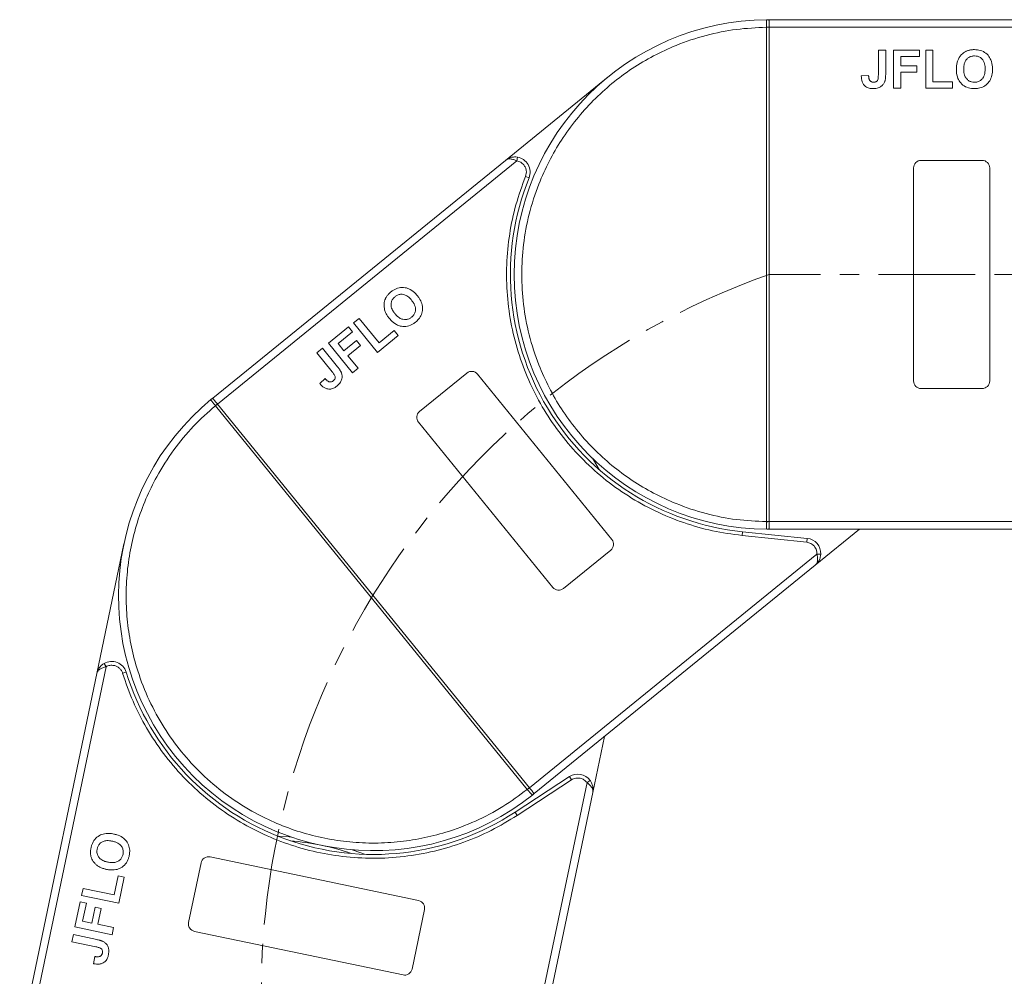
# Model space of a CAD drawing. Header units: millimetres. Extents: x 506 to 1981, y 649 to 1682.
# Tile 17 of 86: x 980 to 1110, y 1205 to 1331. Entities that reach past the tile are written whole.
import ezdxf

# ---------------------------------------------------------------- set-up
doc = ezdxf.new("R2010")
doc.units = ezdxf.units.MM
doc.linetypes.add('CENTERX2', pattern=[20.32, 12.7, -2.54, 2.54, -2.54])

msp = doc.modelspace()

# ---------------------------------------------------------------- linework, layer by layer
at = {"color": 7, "linetype": 'Continuous', "lineweight": 15}
for p, q in [((1078.428, 1330.502), (1078.662, 1330.503)), ((1128.234, 1330.503), (1078.662, 1330.503)), ((1078.312, 1329.501), (1078.312, 1329.504)), ((1078.312, 1264.505), (1078.312, 1329.501)), ((1078.312, 1329.501), (1078.662, 1329.501)), ((1078.662, 1329.503), (1129.352, 1329.503)), ((1078.662, 1329.501), (1078.662, 1264.505)), ((1093.034, 1326.503), (1093.995, 1326.503)), ((1093.034, 1323.267), (1093.034, 1326.503)), ((1093.995, 1326.503), (1093.995, 1323.351)), ((1095.021, 1321.503), (1095.021, 1326.503)), ((1095.021, 1326.503), (1098.418, 1326.503)), ((1098.418, 1326.503), (1098.418, 1325.67)), ((1099.252, 1326.503), (1100.213, 1326.503)), ((1099.252, 1321.503), (1099.252, 1326.503)), ((1100.213, 1326.503), (1100.213, 1322.336)), ((1098.418, 1325.67), (1095.982, 1325.67)), ((1095.982, 1325.67), (1095.982, 1324.452)), ((1095.982, 1324.452), (1098.098, 1324.452)), ((1098.098, 1324.452), (1098.098, 1323.618)), ((1057.534, 1323.001), (1044.009, 1312.009)), ((1091.752, 1323.17), (1090.79, 1323.106)), ((1098.098, 1323.618), (1095.982, 1323.618)), ((1095.982, 1323.618), (1095.982, 1321.503)), ((1095.982, 1321.503), (1095.021, 1321.503)), ((1102.777, 1321.503), (1099.252, 1321.503)), ((1100.213, 1322.336), (1102.777, 1322.336)), ((1102.777, 1322.336), (1102.777, 1321.503)), ((1045.507, 1311.938), (1045.586, 1312.432)), ((1044.009, 1312.009), (1005.539, 1280.745)), ((1006.17, 1279.969), (1045.507, 1311.938)), ((1097.662, 1283.003), (1097.662, 1311.003)), ((1098.662, 1312.003), (1106.662, 1312.003)), ((1107.662, 1311.003), (1107.662, 1283.003)), ((1047.125, 1309.709), (1046.662, 1309.896)), ((1024.041, 1290.627), (1024.787, 1291.233)), ((1027.194, 1286.746), (1024.041, 1290.627)), ((1024.787, 1291.233), (1027.415, 1288)), ((1020.757, 1287.958), (1023.394, 1290.101)), ((1023.919, 1289.454), (1022.029, 1287.918)), ((1023.394, 1290.101), (1023.919, 1289.454)), ((1029.93, 1288.97), (1027.194, 1286.746)), ((1027.415, 1288), (1029.404, 1289.617)), ((1029.404, 1289.617), (1029.93, 1288.97)), ((1023.911, 1284.078), (1020.757, 1287.958)), ((1022.029, 1287.918), (1022.797, 1286.973)), ((1022.797, 1286.973), (1024.439, 1288.307)), ((1024.964, 1287.66), (1023.323, 1286.326)), ((1024.439, 1288.307), (1024.964, 1287.66)), ((1019.215, 1286.705), (1019.961, 1287.312)), ((1021.256, 1284.194), (1019.215, 1286.705)), ((1019.961, 1287.312), (1021.949, 1284.865)), ((1023.323, 1286.326), (1024.657, 1284.685)), ((1024.657, 1284.685), (1023.911, 1284.078)), ((1032.728, 1279.002), (1038.936, 1284.047)), ((1040.343, 1283.902), (1058.002, 1262.173)), ((1020.322, 1283.31), (1019.617, 1282.654)), ((1106.662, 1282.003), (1098.662, 1282.003)), ((1005.358, 1280.597), (1005.539, 1280.745)), ((1005.899, 1279.747), (1006.171, 1279.968)), ((1006.171, 1279.968), (1047.163, 1229.528)), ((1005.899, 1279.747), (1005.898, 1279.749)), ((1046.891, 1229.307), (1005.899, 1279.747)), ((1050.241, 1255.866), (1032.582, 1277.595)), ((1078.662, 1264.505), (1078.312, 1264.505)), ((1078.312, 1264.502), (1078.312, 1264.505)), ((1127.368, 1264.503), (1078.662, 1264.503)), ((1075.116, 1262.686), (1075.167, 1263.183)), ((1083.669, 1262.305), (1075.167, 1263.183)), ((1078.662, 1263.503), (1078.428, 1263.504)), ((1078.662, 1263.503), (1126.25, 1263.503)), ((1084.725, 1258.763), (1090.558, 1263.503)), ((1083.618, 1261.807), (1075.116, 1262.686)), ((1083.618, 1261.807), (1083.669, 1262.305)), ((993.875, 1261.598), (990.311, 1244.538)), ((1057.856, 1260.766), (1051.648, 1255.721)), ((1084.962, 1260.244), (1047.164, 1229.526)), ((1085.462, 1260.221), (1084.962, 1260.244)), ((1047.794, 1228.75), (1084.725, 1258.763)), ((981.152, 1195.81), (991.518, 1245.428)), ((991.518, 1245.428), (991.268, 1245.861)), ((990.311, 1244.538), (980.174, 1196.014)), ((994.18, 1244.719), (993.702, 1244.572)), ((1055.489, 1228.896), (1057.026, 1236.253)), ((1052.436, 1230.978), (1045.284, 1226.298)), ((1052.71, 1230.56), (1052.436, 1230.978)), ((1054.739, 1230.195), (1044.779, 1182.518)), ((1052.71, 1230.56), (1045.558, 1225.879)), ((1047.163, 1229.528), (1046.891, 1229.307)), ((1055.142, 1230.491), (1054.739, 1230.195)), ((1045.758, 1182.313), (1055.489, 1228.896)), ((1046.893, 1229.305), (1046.891, 1229.307)), ((1047.794, 1228.75), (1047.612, 1228.603)), ((1045.558, 1225.879), (1045.284, 1226.298)), ((1005.192, 1220.414), (1032.6, 1214.688)), ((1002.373, 1211.808), (1004.008, 1219.639)), ((992.575, 1215.44), (993.099, 1217.95)), ((993.099, 1217.95), (993.915, 1217.78)), ((993.915, 1217.78), (993.194, 1214.328)), ((988.3, 1215.351), (988.496, 1216.292)), ((993.194, 1214.328), (988.3, 1215.351)), ((988.496, 1216.292), (992.575, 1215.44)), ((987.434, 1211.21), (988.129, 1214.535)), ((988.129, 1214.535), (988.945, 1214.365)), ((988.945, 1214.365), (988.447, 1211.98)), ((989.639, 1211.731), (990.072, 1213.802)), ((990.072, 1213.802), (990.887, 1213.632)), ((990.887, 1213.632), (990.455, 1211.561)), ((1033.375, 1213.505), (1031.739, 1205.674)), ((988.447, 1211.98), (989.639, 1211.731)), ((990.455, 1211.561), (992.525, 1211.128)), ((987.028, 1209.264), (987.225, 1210.206)), ((987.225, 1210.206), (990.31, 1209.561)), ((992.329, 1210.187), (987.434, 1211.21)), ((992.525, 1211.128), (992.329, 1210.187)), ((1030.555, 1204.899), (1003.147, 1210.625)), ((990.196, 1208.603), (987.028, 1209.264)), ((990.029, 1207.328), (989.895, 1206.373))]:
    msp.add_line(p, q, dxfattribs=at)
at = {"color": 1, "linetype": 'CENTERX2', "lineweight": 13}
msp.add_line((1390.228, 1297.003), (1078.662, 1297.003), dxfattribs=at)
at = {"color": 7, "linetype": 'Continuous', "lineweight": 15, "flags": 128}
for points in [[(1055.446, 1272.852), (1055.588, 1272.625), (1056.328, 1271.367)], [(1014.13, 1223.144), (1015.587, 1223.063), (1015.854, 1223.041)], [(1023.881, 1221.364), (1024.135, 1221.277), (1025.503, 1220.768)]]:
    msp.add_lwpolyline(points, dxfattribs=at)
at = {"color": 7, "linetype": 'Continuous', "lineweight": 15}
for centre, radius, start, end in [((1078.662, 1297.003), 33.5, 90.40019, 269.59981), ((1078.425, 1330.207), 0.295, 36.63988, 89.46164), ((1078.399, 1299.321), 30.184, 89.50169, 90.1661), ((1045.27, 1310.457), 2, 338.05502, 80.91031), ((1098.662, 1311.003), 1, 90, 180), ((1106.662, 1311.003), 1, 0, 90), ((1078.662, 1297.003), 34, 158.05502, 264.1), ((1039.567, 1283.271), 1, 39.1, 129.1), ((1098.662, 1283.003), 1, 180, 270), ((1106.662, 1283.003), 1, 270, 360), ((1026.667, 1254.748), 33.5, 129.50019, 308.69981), ((1005.542, 1280.366), 0.295, 75.73988, 128.56164), ((1025.002, 1256.381), 30.184, 128.60169, 129.2661), ((1033.358, 1278.226), 1, 129.1, 219.1), ((1078.399, 1294.686), 30.184, 269.8339, 270.49831), ((1078.425, 1263.799), 0.295, 270.53836, 323.36012), ((1057.226, 1261.542), 1, 309.1, 39.1), ((1083.464, 1260.315), 2, 357.28969, 84.1), ((1051.017, 1256.497), 1, 219.1, 309.1), ((992.268, 1244.129), 2, 17.15502, 120.01031), ((1026.667, 1254.748), 34, 197.15502, 303.2), ((1053.532, 1229.305), 2, 36.38969, 123.2), ((1027.925, 1252.784), 30.184, 308.9339, 309.59831), ((1047.424, 1228.831), 0.295, 309.63836, 2.46012), ((1012.966, 1189.164), 33.5, 71.16973, 85.23027), ((1004.987, 1219.435), 1, 78.2, 168.2), ((1032.396, 1213.709), 1, 348.2, 78.2), ((1003.351, 1211.604), 1, 168.2, 258.2), ((1030.76, 1205.878), 1, 258.2, 348.2)]:
    msp.add_arc(centre, radius, start, end, dxfattribs=at)
at = {"color": 1, "linetype": 'CENTERX2', "lineweight": 13}
msp.add_arc((1112.007, 1202.649), 100.073, 109.46357, 266.14113, dxfattribs=at)
at = {"color": 7, "linetype": 'Continuous', "lineweight": 15}
for points, knots in [([(1078.312, 1329.504), (1078.312, 1329.595), (1078.311, 1329.759), (1078.312, 1330.004), (1078.314, 1330.2), (1078.325, 1330.347), (1078.345, 1330.44), (1078.374, 1330.493), (1078.411, 1330.499), (1078.428, 1330.502)], [0, 0, 0, 0, 0.172016, 0.3127556, 0.4995985, 0.630391, 0.7580256, 0.8892284, 1, 1, 1, 1]), ([(1078.662, 1330.383), (1078.662, 1330.32), (1078.662, 1330.194), (1078.662, 1329.9), (1078.662, 1329.658), (1078.662, 1329.524), (1078.662, 1329.503)], [0, 0, 0, 0, 0.3133347, 0.6266911, 0.9400476, 1, 1, 1, 1]), ([(1078.312, 1264.505), (1076.999, 1264.565), (1074.333, 1264.687), (1070.344, 1265.501), (1066.701, 1266.707), (1063.465, 1268.213), (1060.64, 1269.891), (1057.978, 1271.86), (1054.7, 1274.852), (1051.912, 1278.316), (1049.709, 1282.117), (1048.24, 1285.369), (1047.066, 1289.025), (1046.324, 1293.023), (1046.082, 1297.003), (1046.324, 1300.984), (1047.066, 1304.981), (1048.24, 1308.637), (1049.709, 1311.889), (1051.358, 1314.732), (1053.297, 1317.415), (1056.254, 1320.725), (1059.688, 1323.551), (1063.465, 1325.793), (1066.701, 1327.3), (1070.344, 1328.505), (1074.333, 1329.319), (1076.999, 1329.441), (1078.312, 1329.501)], [0, 0, 0, 0, 0.038862, 0.078912, 0.1200677, 0.1522272, 0.1843815, 0.2172151, 0.2500433, 0.3156185, 0.347778, 0.3799323, 0.4210926, 0.4611415, 0.5, 0.5388632, 0.578912, 0.6200677, 0.6522272, 0.6843815, 0.7172151, 0.7500433, 0.8156185, 0.847778, 0.8799323, 0.9210926, 0.9611404, 1, 1, 1, 1]), ([(1078.662, 1329.503), (1078.662, 1329.503), (1078.662, 1329.502), (1078.662, 1329.502), (1078.662, 1329.501), (1078.662, 1329.501)], [0, 0, 0, 0, 0.38469928, 0.69234964, 1, 1, 1, 1]), ([(1104.601, 1326.371), (1104.663, 1326.396), (1104.788, 1326.446), (1104.972, 1326.494), (1105.147, 1326.529), (1105.315, 1326.551), (1105.484, 1326.565), (1105.598, 1326.567), (1105.655, 1326.567)], [0, 0, 0, 0, 0.1854289, 0.3721896, 0.5277082, 0.6838775, 0.8416784, 1, 1, 1, 1]), ([(1105.655, 1326.567), (1105.788, 1326.563), (1106.192, 1326.549), (1106.847, 1326.354), (1107.465, 1325.867), (1107.893, 1325.16), (1108.024, 1324.509), (1108.032, 1324.095), (1108.034, 1323.996)], [0, 0, 0, 0, 0.1013981, 0.3069957, 0.5061443, 0.6852619, 0.9245571, 1, 1, 1, 1]), ([(1103.29, 1323.973), (1103.291, 1324.04), (1103.292, 1324.173), (1103.306, 1324.38), (1103.331, 1324.594), (1103.372, 1324.813), (1103.429, 1325.032), (1103.485, 1325.173), (1103.514, 1325.244)], [0, 0, 0, 0, 0.1539502, 0.3081809, 0.478699, 0.6499612, 0.8242026, 1, 1, 1, 1]), ([(1103.514, 1325.244), (1103.573, 1325.364), (1103.693, 1325.604), (1104.01, 1325.994), (1104.331, 1326.248), (1104.572, 1326.358), (1104.601, 1326.371)], [0, 0, 0, 0, 0.2508959, 0.50216611, 0.94051172, 1, 1, 1, 1]), ([(1104.252, 1324.006), (1104.256, 1324.139), (1104.265, 1324.476), (1104.384, 1324.955), (1104.668, 1325.369), (1105.027, 1325.624), (1105.38, 1325.724), (1105.594, 1325.731), (1105.667, 1325.734)], [0, 0, 0, 0, 0.1586166, 0.4008637, 0.5730594, 0.7454856, 0.9129852, 1, 1, 1, 1]), ([(1105.667, 1325.734), (1105.801, 1325.725), (1106.072, 1325.709), (1106.455, 1325.54), (1106.766, 1325.252), (1107.004, 1324.79), (1107.067, 1324.361), (1107.071, 1324.075), (1107.072, 1324.02)], [0, 0, 0, 0, 0.1602922, 0.3219224, 0.4907614, 0.6575692, 0.9338827, 1, 1, 1, 1]), ([(1105.669, 1321.439), (1105.536, 1321.443), (1105.132, 1321.457), (1104.472, 1321.647), (1103.85, 1322.136), (1103.425, 1322.846), (1103.3, 1323.483), (1103.292, 1323.885), (1103.29, 1323.973)], [0, 0, 0, 0, 0.1021706, 0.3092201, 0.51365, 0.6922749, 0.9324126, 1, 1, 1, 1]), ([(1105.667, 1322.272), (1105.532, 1322.282), (1105.262, 1322.3), (1104.881, 1322.481), (1104.558, 1322.782), (1104.309, 1323.275), (1104.255, 1323.707), (1104.252, 1323.978), (1104.252, 1324.006)], [0, 0, 0, 0, 0.15970987, 0.32042921, 0.49107352, 0.67705027, 0.96629027, 1, 1, 1, 1]), ([(1107.072, 1324.02), (1107.068, 1323.887), (1107.056, 1323.511), (1106.916, 1322.989), (1106.57, 1322.569), (1106.193, 1322.339), (1105.873, 1322.278), (1105.7, 1322.273), (1105.667, 1322.272)], [0, 0, 0, 0, 0.1585903, 0.4472388, 0.6203806, 0.7935748, 0.9612953, 1, 1, 1, 1]), ([(1108.034, 1323.996), (1108.03, 1323.863), (1108.02, 1323.46), (1107.878, 1322.82), (1107.486, 1322.158), (1106.913, 1321.692), (1106.273, 1321.466), (1105.852, 1321.447), (1105.669, 1321.439)], [0, 0, 0, 0, 0.1018882, 0.3073435, 0.4929627, 0.6786474, 0.8607914, 1, 1, 1, 1]), ([(1092.335, 1321.439), (1092.201, 1321.445), (1091.897, 1321.457), (1091.445, 1321.619), (1091.086, 1321.944), (1090.832, 1322.452), (1090.806, 1322.848), (1090.79, 1323.106)], [0, 0, 0, 0, 0.1552919, 0.3531453, 0.543243, 0.704067, 1, 1, 1, 1]), ([(1091.882, 1322.548), (1091.863, 1322.585), (1091.825, 1322.66), (1091.797, 1322.773), (1091.777, 1322.879), (1091.765, 1322.975), (1091.756, 1323.072), (1091.753, 1323.137), (1091.752, 1323.17)], [0, 0, 0, 0, 0.1938055, 0.3931273, 0.5440688, 0.6954121, 0.8476129, 1, 1, 1, 1]), ([(1093.034, 1323.267), (1093.031, 1323.133), (1093.026, 1322.903), (1092.977, 1322.624), (1092.886, 1322.444), (1092.769, 1322.348), (1092.602, 1322.282), (1092.475, 1322.276), (1092.397, 1322.272)], [0, 0, 0, 0, 0.29202728, 0.5048541, 0.61390458, 0.72368495, 0.82981647, 1, 1, 1, 1]), ([(1093.995, 1323.351), (1093.995, 1323.284), (1093.993, 1323.151), (1093.985, 1322.971), (1093.971, 1322.812), (1093.95, 1322.674), (1093.927, 1322.536), (1093.9, 1322.446), (1093.886, 1322.401)], [0, 0, 0, 0, 0.2082698, 0.416707, 0.5614806, 0.7065734, 0.8528245, 1, 1, 1, 1]), ([(1092.397, 1322.272), (1092.355, 1322.274), (1092.271, 1322.277), (1092.161, 1322.309), (1092.067, 1322.354), (1091.995, 1322.409), (1091.932, 1322.474), (1091.899, 1322.523), (1091.882, 1322.548)], [0, 0, 0, 0, 0.202387, 0.4109073, 0.5578292, 0.7094718, 0.8532239, 1, 1, 1, 1]), ([(1093.886, 1322.401), (1093.832, 1322.276), (1093.724, 1322.027), (1093.42, 1321.724), (1092.955, 1321.476), (1092.568, 1321.453), (1092.335, 1321.439)], [0, 0, 0, 0, 0.2064605, 0.4135145, 0.6452106, 1, 1, 1, 1]), ([(1044.009, 1312.009), (1044.238, 1312.155), (1044.592, 1312.382), (1045.161, 1312.473), (1045.454, 1312.445), (1045.586, 1312.432)], [0, 0, 0, 0, 0.4984129, 0.772928, 1, 1, 1, 1]), ([(1045.507, 1311.938), (1045.369, 1312), (1045.076, 1312.133), (1044.654, 1312.21), (1044.28, 1312.179), (1044.099, 1312.066), (1044.009, 1312.009)], [0, 0, 0, 0, 0.2343503, 0.4981953, 0.748869, 1, 1, 1, 1]), ([(1046.662, 1309.896), (1046.701, 1310.021), (1046.782, 1310.276), (1046.77, 1310.683), (1046.662, 1311.076), (1046.509, 1311.295), (1046.434, 1311.403)], [0, 0, 0, 0, 0.2455128, 0.5, 0.7544872, 1, 1, 1, 1]), ([(1075.116, 1262.686), (1073.815, 1262.863), (1071.213, 1263.219), (1067.39, 1264.321), (1063.674, 1265.839), (1060.128, 1267.811), (1056.836, 1270.182), (1053.876, 1272.895), (1051.273, 1275.899), (1049.05, 1279.156), (1047.209, 1282.643), (1045.769, 1286.347), (1044.752, 1290.232), (1044.192, 1294.25), (1044.106, 1298.306), (1044.499, 1302.301), (1045.31, 1306.197), (1046.211, 1308.663), (1046.662, 1309.896)], [0, 0, 0, 0, 0.0616516, 0.1233073, 0.1864354, 0.25, 0.3135645, 0.3766927, 0.4383422, 0.5, 0.5616495, 0.6233073, 0.6864354, 0.75, 0.8135645, 0.8766927, 0.9383443, 1, 1, 1, 1]), ([(1028.275, 1293.898), (1028.308, 1293.956), (1028.373, 1294.073), (1028.485, 1294.227), (1028.599, 1294.365), (1028.715, 1294.488), (1028.838, 1294.606), (1028.926, 1294.678), (1028.969, 1294.715)], [0, 0, 0, 0, 0.1854289, 0.3721896, 0.5277082, 0.6838775, 0.8416784, 1, 1, 1, 1]), ([(1028.969, 1294.715), (1029.076, 1294.795), (1029.398, 1295.04), (1030.028, 1295.301), (1030.815, 1295.313), (1031.593, 1295.034), (1032.105, 1294.611), (1032.373, 1294.295), (1032.437, 1294.22)], [0, 0, 0, 0, 0.1013981, 0.3069957, 0.5061443, 0.6852619, 0.9245571, 1, 1, 1, 1]), ([(1029.504, 1294.076), (1029.614, 1294.154), (1029.834, 1294.311), (1030.238, 1294.422), (1030.661, 1294.395), (1031.137, 1294.187), (1031.456, 1293.893), (1031.64, 1293.674), (1031.676, 1293.632)], [0, 0, 0, 0, 0.16029217, 0.32192242, 0.49076139, 0.65756923, 0.93388265, 1, 1, 1, 1]), ([(1032.437, 1294.22), (1032.518, 1294.114), (1032.764, 1293.795), (1033.057, 1293.209), (1033.171, 1292.448), (1033.02, 1291.724), (1032.666, 1291.146), (1032.351, 1290.865), (1032.214, 1290.744)], [0, 0, 0, 0, 0.1018882, 0.3073435, 0.4929627, 0.6786474, 0.8607914, 1, 1, 1, 1]), ([(1028.142, 1292.337), (1028.113, 1292.468), (1028.055, 1292.73), (1028.054, 1293.233), (1028.143, 1293.632), (1028.261, 1293.869), (1028.275, 1293.898)], [0, 0, 0, 0, 0.2508959, 0.5021661, 0.9405117, 1, 1, 1, 1]), ([(1029.496, 1291.842), (1029.414, 1291.948), (1029.21, 1292.216), (1029, 1292.662), (1028.959, 1293.163), (1029.077, 1293.587), (1029.288, 1293.886), (1029.449, 1294.027), (1029.504, 1294.076)], [0, 0, 0, 0, 0.1586166, 0.4008637, 0.5730594, 0.7454856, 0.9129852, 1, 1, 1, 1]), ([(1031.676, 1293.632), (1031.756, 1293.526), (1031.984, 1293.227), (1032.205, 1292.733), (1032.201, 1292.189), (1032.053, 1291.773), (1031.844, 1291.523), (1031.712, 1291.41), (1031.687, 1291.389)], [0, 0, 0, 0, 0.1585903, 0.4472388, 0.6203806, 0.7935748, 0.9612953, 1, 1, 1, 1]), ([(1028.77, 1291.21), (1028.729, 1291.262), (1028.645, 1291.366), (1028.526, 1291.536), (1028.41, 1291.717), (1028.304, 1291.914), (1028.21, 1292.12), (1028.165, 1292.265), (1028.142, 1292.337)], [0, 0, 0, 0, 0.1539502, 0.3081809, 0.478699, 0.6499612, 0.8242026, 1, 1, 1, 1]), ([(1031.687, 1291.389), (1031.577, 1291.311), (1031.356, 1291.155), (1030.946, 1291.056), (1030.505, 1291.086), (1030.001, 1291.311), (1029.687, 1291.612), (1029.514, 1291.82), (1029.496, 1291.842)], [0, 0, 0, 0, 0.1597099, 0.3204292, 0.4910735, 0.6770503, 0.9662903, 1, 1, 1, 1]), ([(1032.214, 1290.744), (1032.108, 1290.663), (1031.786, 1290.419), (1031.154, 1290.15), (1030.363, 1290.138), (1029.585, 1290.421), (1029.086, 1290.836), (1028.827, 1291.143), (1028.77, 1291.21)], [0, 0, 0, 0, 0.1021706, 0.3092201, 0.51365, 0.6922749, 0.9324126, 1, 1, 1, 1]), ([(1021.256, 1284.194), (1021.338, 1284.088), (1021.48, 1283.906), (1021.618, 1283.659), (1021.66, 1283.462), (1021.63, 1283.313), (1021.542, 1283.157), (1021.447, 1283.072), (1021.389, 1283.02)], [0, 0, 0, 0, 0.2920273, 0.5048541, 0.6139046, 0.723685, 0.8298165, 1, 1, 1, 1]), ([(1022.464, 1284.059), (1022.5, 1283.928), (1022.574, 1283.667), (1022.529, 1283.24), (1022.325, 1282.754), (1022.039, 1282.492), (1021.866, 1282.334)], [0, 0, 0, 0, 0.2064605, 0.4135145, 0.6452106, 1, 1, 1, 1]), ([(1021.949, 1284.865), (1021.991, 1284.813), (1022.074, 1284.709), (1022.18, 1284.564), (1022.27, 1284.432), (1022.341, 1284.312), (1022.41, 1284.19), (1022.446, 1284.103), (1022.464, 1284.059)], [0, 0, 0, 0, 0.20826979, 0.416707, 0.56148059, 0.70657343, 0.85282453, 1, 1, 1, 1]), ([(1021.866, 1282.334), (1021.759, 1282.254), (1021.515, 1282.072), (1021.063, 1281.912), (1020.579, 1281.939), (1020.061, 1282.172), (1019.792, 1282.464), (1019.617, 1282.654)], [0, 0, 0, 0, 0.1552919, 0.3531453, 0.543243, 0.704067, 1, 1, 1, 1]), ([(1020.816, 1282.909), (1020.778, 1282.926), (1020.701, 1282.96), (1020.607, 1283.031), (1020.526, 1283.1), (1020.456, 1283.167), (1020.388, 1283.237), (1020.344, 1283.285), (1020.322, 1283.31)], [0, 0, 0, 0, 0.1938055, 0.3931273, 0.5440688, 0.6954121, 0.8476129, 1, 1, 1, 1]), ([(1021.389, 1283.02), (1021.356, 1282.995), (1021.289, 1282.944), (1021.183, 1282.899), (1021.082, 1282.875), (1020.991, 1282.873), (1020.901, 1282.883), (1020.844, 1282.9), (1020.816, 1282.909)], [0, 0, 0, 0, 0.20238704, 0.41090731, 0.55782922, 0.70947182, 0.85322392, 1, 1, 1, 1]), ([(1005.898, 1279.749), (1005.84, 1279.819), (1005.736, 1279.947), (1005.582, 1280.137), (1005.461, 1280.291), (1005.377, 1280.412), (1005.333, 1280.496), (1005.322, 1280.556), (1005.347, 1280.584), (1005.358, 1280.597)], [0, 0, 0, 0, 0.172016, 0.3127556, 0.4995985, 0.630391, 0.7580256, 0.8892284, 1, 1, 1, 1]), ([(1005.615, 1280.652), (1005.655, 1280.603), (1005.734, 1280.505), (1005.919, 1280.278), (1006.072, 1280.089), (1006.156, 1279.986), (1006.17, 1279.969)], [0, 0, 0, 0, 0.3133347, 0.6266911, 0.9400476, 1, 1, 1, 1]), ([(1006.17, 1279.969), (1006.17, 1279.969), (1006.17, 1279.969), (1006.171, 1279.968), (1006.171, 1279.968), (1006.171, 1279.968)], [0, 0, 0, 0, 0.38469928, 0.69234964, 1, 1, 1, 1]), ([(1046.891, 1229.307), (1045.834, 1228.526), (1043.688, 1226.939), (1040.079, 1225.055), (1036.491, 1223.693), (1033.031, 1222.821), (1029.779, 1222.342), (1026.473, 1222.191), (1022.041, 1222.445), (1017.693, 1223.375), (1013.587, 1224.936), (1010.395, 1226.533), (1007.178, 1228.63), (1004.081, 1231.264), (1001.383, 1234.201), (999.06, 1237.442), (997.115, 1241.012), (995.72, 1244.59), (994.81, 1248.04), (994.296, 1251.287), (994.11, 1254.591), (994.316, 1259.025), (995.199, 1263.384), (996.716, 1267.506), (998.277, 1270.716), (1000.344, 1273.949), (1002.927, 1277.096), (1004.919, 1278.872), (1005.899, 1279.747)], [0, 0, 0, 0, 0.038862, 0.078912, 0.1200677, 0.1522272, 0.1843815, 0.2172151, 0.2500433, 0.3156185, 0.347778, 0.3799323, 0.4210926, 0.4611415, 0.5, 0.5388632, 0.578912, 0.6200677, 0.6522272, 0.6843815, 0.7172151, 0.7500433, 0.8156185, 0.847778, 0.8799323, 0.9210926, 0.9611404, 1, 1, 1, 1]), ([(1078.428, 1263.504), (1078.411, 1263.507), (1078.374, 1263.513), (1078.345, 1263.567), (1078.325, 1263.66), (1078.314, 1263.807), (1078.312, 1264.002), (1078.311, 1264.247), (1078.312, 1264.412), (1078.312, 1264.502)], [0, 0, 0, 0, 0.1119973, 0.2448439, 0.3691679, 0.5008987, 0.6875333, 0.8281382, 1, 1, 1, 1]), ([(1078.662, 1264.505), (1078.662, 1264.505), (1078.662, 1264.504), (1078.662, 1264.504), (1078.662, 1264.503), (1078.662, 1264.503)], [0, 0, 0, 0, 0.3846661, 0.6923333, 1, 1, 1, 1]), ([(1078.662, 1264.503), (1078.662, 1264.391), (1078.662, 1264.166), (1078.662, 1263.867), (1078.662, 1263.699), (1078.662, 1263.633), (1078.662, 1263.623)], [0, 0, 0, 0, 0.3133566, 0.6267132, 0.9400698, 1, 1, 1, 1]), ([(1084.725, 1258.763), (1084.799, 1258.84), (1084.947, 1258.994), (1085.054, 1259.354), (1085.065, 1259.782), (1084.995, 1260.096), (1084.962, 1260.244)], [0, 0, 0, 0, 0.2515188, 0.5017844, 0.7656323, 1, 1, 1, 1]), ([(1085.462, 1260.221), (1085.447, 1260.088), (1085.415, 1259.795), (1085.209, 1259.258), (1084.915, 1258.957), (1084.725, 1258.763)], [0, 0, 0, 0, 0.2270634, 0.5015869, 1, 1, 1, 1]), ([(990.311, 1244.538), (990.396, 1244.796), (990.528, 1245.196), (990.912, 1245.625), (991.157, 1245.788), (991.268, 1245.861)], [0, 0, 0, 0, 0.4984129, 0.772928, 1, 1, 1, 1]), ([(991.518, 1245.428), (991.372, 1245.39), (991.061, 1245.308), (990.685, 1245.101), (990.414, 1244.841), (990.345, 1244.639), (990.311, 1244.538)], [0, 0, 0, 0, 0.2343503, 0.4981953, 0.748869, 1, 1, 1, 1]), ([(993.702, 1244.572), (993.654, 1244.694), (993.556, 1244.943), (993.289, 1245.25), (992.958, 1245.487), (992.701, 1245.561), (992.575, 1245.598)], [0, 0, 0, 0, 0.24551284, 0.5, 0.75448716, 1, 1, 1, 1]), ([(1045.558, 1225.879), (1044.436, 1225.197), (1042.193, 1223.831), (1038.531, 1222.276), (1034.69, 1221.111), (1030.694, 1220.404), (1026.645, 1220.168), (1022.636, 1220.407), (1018.722, 1221.097), (1014.943, 1222.222), (1011.314, 1223.767), (1007.86, 1225.733), (1004.621, 1228.107), (1001.653, 1230.872), (999.028, 1233.966), (996.814, 1237.314), (994.986, 1240.848), (994.13, 1243.33), (993.702, 1244.572)], [0, 0, 0, 0, 0.0616516, 0.1233073, 0.1864354, 0.25, 0.3135645, 0.3766927, 0.4383422, 0.5, 0.5616495, 0.6233073, 0.6864354, 0.75, 0.8135645, 0.8766927, 0.9383443, 1, 1, 1, 1]), ([(1047.163, 1229.528), (1047.163, 1229.528), (1047.163, 1229.527), (1047.163, 1229.527), (1047.164, 1229.526), (1047.164, 1229.526)], [0, 0, 0, 0, 0.3846661, 0.6923333, 1, 1, 1, 1]), ([(1047.164, 1229.526), (1047.235, 1229.439), (1047.377, 1229.264), (1047.565, 1229.033), (1047.671, 1228.902), (1047.712, 1228.851), (1047.719, 1228.843)], [0, 0, 0, 0, 0.3133566, 0.6267132, 0.9400698, 1, 1, 1, 1]), ([(1055.489, 1228.896), (1055.498, 1229.002), (1055.516, 1229.215), (1055.372, 1229.561), (1055.11, 1229.901), (1054.858, 1230.101), (1054.739, 1230.195)], [0, 0, 0, 0, 0.2515188, 0.50178442, 0.76563227, 1, 1, 1, 1]), ([(1055.142, 1230.491), (1055.214, 1230.379), (1055.374, 1230.132), (1055.553, 1229.585), (1055.514, 1229.166), (1055.489, 1228.896)], [0, 0, 0, 0, 0.2270634, 0.5015869, 1, 1, 1, 1]), ([(1047.612, 1228.603), (1047.597, 1228.595), (1047.565, 1228.576), (1047.508, 1228.6), (1047.434, 1228.66), (1047.333, 1228.766), (1047.208, 1228.917), (1047.053, 1229.106), (1046.95, 1229.234), (1046.893, 1229.305)], [0, 0, 0, 0, 0.11199725, 0.24484387, 0.3691679, 0.50089869, 0.68753328, 0.82813816, 1, 1, 1, 1]), ([(989.546, 1221.632), (989.578, 1221.762), (989.674, 1222.154), (989.998, 1222.755), (990.601, 1223.261), (991.381, 1223.535), (992.045, 1223.53), (992.452, 1223.453), (992.549, 1223.435)], [0, 0, 0, 0, 0.1013981, 0.3069957, 0.5061443, 0.6852619, 0.9245571, 1, 1, 1, 1]), ([(992.549, 1223.435), (992.679, 1223.404), (993.071, 1223.312), (993.669, 1223.042), (994.236, 1222.523), (994.576, 1221.866), (994.666, 1221.194), (994.598, 1220.777), (994.569, 1220.597)], [0, 0, 0, 0, 0.1018882, 0.3073435, 0.4929627, 0.6786474, 0.8607914, 1, 1, 1, 1]), ([(990.364, 1221.473), (990.4, 1221.603), (990.472, 1221.864), (990.716, 1222.205), (991.061, 1222.451), (991.562, 1222.59), (991.994, 1222.563), (992.275, 1222.509), (992.329, 1222.498)], [0, 0, 0, 0, 0.1602922, 0.3219224, 0.4907614, 0.6575692, 0.9338827, 1, 1, 1, 1]), ([(992.329, 1222.498), (992.459, 1222.467), (992.824, 1222.379), (993.307, 1222.135), (993.647, 1221.71), (993.795, 1221.294), (993.79, 1220.968), (993.759, 1220.797), (993.753, 1220.765)], [0, 0, 0, 0, 0.1585903, 0.4472388, 0.6203806, 0.7935748, 0.9612953, 1, 1, 1, 1]), ([(989.523, 1220.56), (989.511, 1220.626), (989.488, 1220.758), (989.478, 1220.948), (989.479, 1221.127), (989.492, 1221.296), (989.513, 1221.464), (989.535, 1221.576), (989.546, 1221.632)], [0, 0, 0, 0, 0.1854289, 0.3721896, 0.5277082, 0.6838775, 0.8416784, 1, 1, 1, 1]), ([(990.403, 1219.265), (990.298, 1219.348), (990.088, 1219.515), (989.771, 1219.905), (989.588, 1220.271), (989.53, 1220.53), (989.523, 1220.56)], [0, 0, 0, 0, 0.2508959, 0.5021661, 0.9405117, 1, 1, 1, 1]), ([(991.766, 1219.735), (991.637, 1219.766), (991.309, 1219.844), (990.865, 1220.058), (990.517, 1220.421), (990.341, 1220.824), (990.316, 1221.19), (990.352, 1221.401), (990.364, 1221.473)], [0, 0, 0, 0, 0.1586166, 0.4008637, 0.5730594, 0.7454856, 0.9129852, 1, 1, 1, 1]), ([(994.569, 1220.597), (994.537, 1220.467), (994.442, 1220.075), (994.12, 1219.468), (993.514, 1218.959), (992.732, 1218.688), (992.083, 1218.696), (991.689, 1218.77), (991.602, 1218.787)], [0, 0, 0, 0, 0.1021706, 0.3092201, 0.51365, 0.6922749, 0.9324126, 1, 1, 1, 1]), ([(993.753, 1220.765), (993.716, 1220.635), (993.643, 1220.375), (993.388, 1220.039), (993.027, 1219.784), (992.494, 1219.641), (992.06, 1219.677), (991.794, 1219.729), (991.766, 1219.735)], [0, 0, 0, 0, 0.1597099, 0.3204292, 0.4910735, 0.6770503, 0.9662903, 1, 1, 1, 1]), ([(991.602, 1218.787), (991.537, 1218.801), (991.406, 1218.829), (991.207, 1218.886), (991.003, 1218.953), (990.796, 1219.039), (990.593, 1219.139), (990.467, 1219.223), (990.403, 1219.265)], [0, 0, 0, 0, 0.15395018, 0.3081809, 0.47869905, 0.64996124, 0.82420256, 1, 1, 1, 1]), ([(990.31, 1209.561), (990.375, 1209.547), (990.505, 1209.518), (990.679, 1209.473), (990.832, 1209.427), (990.963, 1209.379), (991.094, 1209.327), (991.177, 1209.282), (991.218, 1209.26)], [0, 0, 0, 0, 0.2082698, 0.416707, 0.5614806, 0.7065734, 0.8528245, 1, 1, 1, 1]), ([(991.218, 1209.26), (991.329, 1209.182), (991.55, 1209.025), (991.785, 1208.666), (991.933, 1208.159), (991.876, 1207.776), (991.842, 1207.544)], [0, 0, 0, 0, 0.2064605, 0.4135145, 0.6452106, 1, 1, 1, 1]), ([(991.842, 1207.544), (991.809, 1207.415), (991.734, 1207.119), (991.484, 1206.71), (991.092, 1206.426), (990.544, 1206.28), (990.15, 1206.337), (989.895, 1206.373)], [0, 0, 0, 0, 0.1552919, 0.3531453, 0.543243, 0.704067, 1, 1, 1, 1]), ([(990.196, 1208.603), (990.326, 1208.573), (990.551, 1208.521), (990.814, 1208.416), (990.971, 1208.29), (991.041, 1208.155), (991.071, 1207.979), (991.051, 1207.853), (991.039, 1207.776)], [0, 0, 0, 0, 0.2920273, 0.5048541, 0.6139046, 0.723685, 0.8298165, 1, 1, 1, 1]), ([(991.039, 1207.776), (991.029, 1207.735), (991.009, 1207.654), (990.955, 1207.552), (990.892, 1207.47), (990.823, 1207.41), (990.747, 1207.362), (990.692, 1207.339), (990.664, 1207.328)], [0, 0, 0, 0, 0.202387, 0.4109073, 0.5578292, 0.7094718, 0.8532239, 1, 1, 1, 1]), ([(990.664, 1207.328), (990.624, 1207.317), (990.543, 1207.295), (990.426, 1207.291), (990.319, 1207.293), (990.222, 1207.301), (990.125, 1207.312), (990.061, 1207.323), (990.029, 1207.328)], [0, 0, 0, 0, 0.1938055, 0.3931273, 0.5440688, 0.6954121, 0.8476129, 1, 1, 1, 1])]:
    msp.add_open_spline(points, degree=3, knots=knots, dxfattribs=at)
for points in [[(1078.662, 1330.503), (1078.662, 1330.498), (1078.662, 1330.487), (1078.662, 1330.418), (1078.662, 1330.383)], [(1046.434, 1311.403), (1046.305, 1311.535), (1046.045, 1311.799), (1045.687, 1311.892), (1045.507, 1311.938)], [(1005.539, 1280.745), (1005.543, 1280.741), (1005.549, 1280.733), (1005.593, 1280.679), (1005.615, 1280.652)], [(1078.662, 1263.623), (1078.662, 1263.588), (1078.662, 1263.519), (1078.662, 1263.508), (1078.662, 1263.503)], [(1084.628, 1261.261), (1084.487, 1261.402), (1084.204, 1261.685), (1083.814, 1261.766), (1083.618, 1261.807)], [(1084.962, 1260.244), (1084.953, 1260.429), (1084.936, 1260.799), (1084.731, 1261.107), (1084.628, 1261.261)], [(992.575, 1245.598), (992.391, 1245.618), (992.023, 1245.659), (991.687, 1245.505), (991.518, 1245.428)], [(1053.838, 1230.773), (1053.64, 1230.794), (1053.242, 1230.835), (1052.888, 1230.651), (1052.71, 1230.56)], [(1054.739, 1230.195), (1054.616, 1230.333), (1054.369, 1230.608), (1054.015, 1230.718), (1053.838, 1230.773)], [(1047.719, 1228.843), (1047.741, 1228.816), (1047.785, 1228.762), (1047.791, 1228.754), (1047.794, 1228.75)]]:
    msp.add_open_spline(points, degree=3, dxfattribs=at)

doc.saveas('drawing.dxf')
